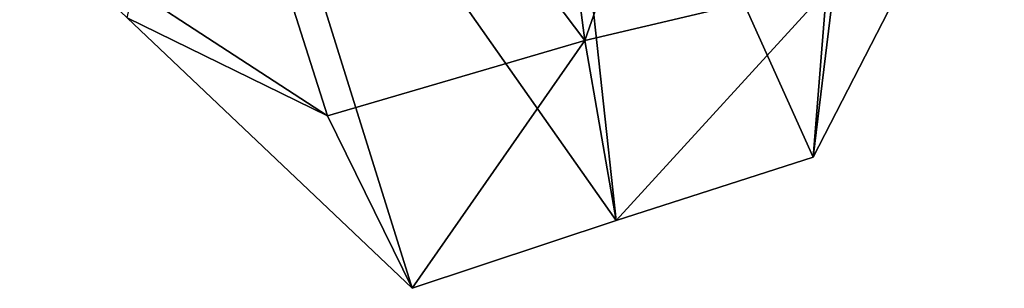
# Model space of a CAD drawing. Extents: x -76 to 76, y -20 to 79.
# Tile 5 of 175: x -3.291 to -3.0916, y -14.9508 to -14.8963. Entities that reach past the tile are written whole.
import ezdxf

# ---------------------------------------------------------------- set-up
doc = ezdxf.new("R2010")
doc.units = 0

msp = doc.modelspace()

# ---------------------------------------------------------------- linework, layer by layer
for points in [[(-3.1194, -14.73762, 0.50538), (-3.19625, -14.75005, 0.52239), (-3.17651, -14.90054, 0.32661)], [(-3.12598, -14.88857, 0.31836), (-3.1194, -14.73762, 0.50538), (-3.17651, -14.90054, 0.32661)], [(-3.17651, -14.90054, 0.32661), (-3.19625, -14.75005, 0.52239), (-3.27504, -14.77011, 0.51531)], [(-3.22865, -14.91586, 0.32482), (-3.27504, -14.77011, 0.51531), (-3.29098, -14.87525, 0.3514)], [(-3.22865, -14.91586, 0.32482), (-3.17651, -14.90054, 0.32661), (-3.27504, -14.77011, 0.51531)], [(-3.11926, -14.78658, 0.24692), (-3.13028, -14.92418, 0.19629), (-3.18467, -14.8032, 0.24242)], [(-3.13028, -14.92418, 0.19629), (-3.11926, -14.78658, 0.24692), (-3.09156, -14.84894, 0.26014)], [(-3.25219, -14.82027, 0.24722), (-3.18467, -14.8032, 0.24242), (-3.17016, -14.93703, 0.19596)], [(-3.13028, -14.92418, 0.19629), (-3.17016, -14.93703, 0.19596), (-3.18467, -14.8032, 0.24242)], [(-3.25219, -14.82027, 0.24722), (-3.21151, -14.95079, 0.1988), (-3.2692, -14.89594, 0.26548)], [(-3.21151, -14.95079, 0.1988), (-3.25219, -14.82027, 0.24722), (-3.17016, -14.93703, 0.19596)], [(-3.12598, -14.88857, 0.31836), (-3.13028, -14.92418, 0.19629), (-3.09156, -14.84894, 0.26014)], [(-3.22865, -14.91586, 0.32482), (-3.29098, -14.87525, 0.3514), (-3.2692, -14.89594, 0.26548)], [(-3.12598, -14.88857, 0.31836), (-3.17651, -14.90054, 0.32661), (-3.17016, -14.93703, 0.19596)], [(-3.13028, -14.92418, 0.19629), (-3.12598, -14.88857, 0.31836), (-3.17016, -14.93703, 0.19596)], [(-3.21151, -14.95079, 0.1988), (-3.22865, -14.91586, 0.32482), (-3.2692, -14.89594, 0.26548)], [(-3.22865, -14.91586, 0.32482), (-3.21151, -14.95079, 0.1988), (-3.17651, -14.90054, 0.32661)], [(-3.21151, -14.95079, 0.1988), (-3.17016, -14.93703, 0.19596), (-3.17651, -14.90054, 0.32661)]]:
    msp.add_3dface(points)

doc.saveas('drawing.dxf')
